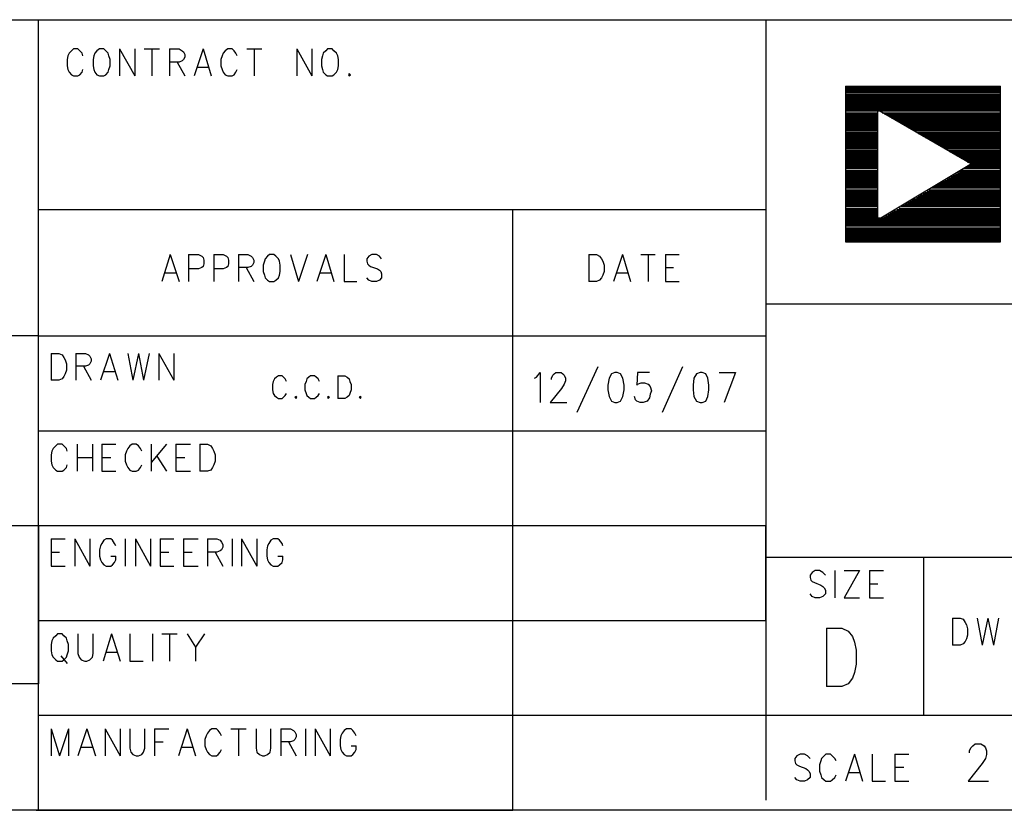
# Model space of a CAD drawing. Extents: x 11.9 to 28.1, y 10.8 to 21.2.
# Tile 15 of 23: x 24.4 to 26, y 10.8 to 12. Entities that reach past the tile are written whole.
import ezdxf

# ---------------------------------------------------------------- set-up
doc = ezdxf.new("R2010")
doc.units = 0
doc.header["$MEASUREMENT"] = 0
doc.layers.add('LAYNR1', color=2, linetype='Continuous')

msp = doc.modelspace()

# ---------------------------------------------------------------- linework, layer by layer
at = {"layer": 'LAYNR1', "color": 7}
for points in [[(23.388, 12.049), (28.092, 12.049)], [(24.442, 10.799), (24.442, 12.049)], [(25.592, 12.049), (25.592, 10.815)], [(24.488, 11.992), (24.487, 11.986), (24.487, 11.976)], [(24.512, 11.992), (24.511, 11.996), (24.507, 12), (24.504, 12.003), (24.497, 12.003), (24.494, 12), (24.49, 11.996), (24.488, 11.992)], [(24.529, 11.992), (24.528, 11.986), (24.528, 11.976)], [(24.538, 12.003), (24.534, 12), (24.531, 11.996), (24.529, 11.992)], [(24.553, 11.992), (24.552, 11.996), (24.548, 12), (24.545, 12.003), (24.538, 12.003)], [(24.555, 11.976), (24.555, 11.986), (24.553, 11.992)], [(24.57, 12.003), (24.57, 11.96)], [(24.57, 12.003), (24.594, 11.96)], [(24.594, 12.003), (24.594, 11.96)], [(24.609, 12.003), (24.633, 12.003)], [(24.621, 12.003), (24.621, 11.96)], [(24.649, 12.003), (24.649, 11.96)], [(24.649, 12.003), (24.664, 12.003), (24.669, 12), (24.671, 11.998), (24.673, 11.994), (24.673, 11.99), (24.671, 11.986), (24.669, 11.984), (24.664, 11.982), (24.649, 11.982)], [(24.702, 12.003), (24.688, 11.96)], [(24.702, 12.003), (24.715, 11.96)], [(24.732, 11.992), (24.73, 11.986), (24.73, 11.976)], [(24.756, 11.992), (24.754, 11.996), (24.751, 12), (24.748, 12.003), (24.741, 12.003), (24.737, 12), (24.734, 11.996), (24.732, 11.992)], [(24.771, 12.003), (24.795, 12.003)], [(24.783, 12.003), (24.783, 11.96)], [(24.85, 12.003), (24.85, 11.96)], [(24.85, 12.003), (24.874, 11.96)], [(24.874, 12.003), (24.874, 11.96)], [(24.891, 11.992), (24.889, 11.986), (24.889, 11.976)], [(24.899, 12.003), (24.896, 12), (24.892, 11.996), (24.891, 11.992)], [(24.915, 11.992), (24.913, 11.996), (24.909, 12), (24.906, 12.003), (24.899, 12.003)], [(24.916, 11.976), (24.916, 11.986), (24.915, 11.992)], [(24.487, 11.976), (24.488, 11.97), (24.49, 11.966), (24.494, 11.962), (24.497, 11.96)], [(24.528, 11.976), (24.529, 11.97), (24.531, 11.966), (24.534, 11.962), (24.538, 11.96)], [(24.545, 11.96), (24.548, 11.962), (24.552, 11.966), (24.553, 11.97), (24.555, 11.976)], [(24.661, 11.982), (24.673, 11.96)], [(24.693, 11.974), (24.71, 11.974)], [(24.73, 11.976), (24.732, 11.97), (24.734, 11.966), (24.737, 11.962), (24.741, 11.96)], [(24.889, 11.976), (24.891, 11.97), (24.892, 11.966), (24.896, 11.962), (24.899, 11.96)], [(24.906, 11.96), (24.909, 11.962), (24.913, 11.966), (24.915, 11.97), (24.916, 11.976)], [(24.497, 11.96), (24.504, 11.96)], [(24.504, 11.96), (24.507, 11.962), (24.511, 11.966), (24.512, 11.97)], [(24.538, 11.96), (24.545, 11.96)], [(24.741, 11.96), (24.748, 11.96)], [(24.748, 11.96), (24.751, 11.962), (24.754, 11.966), (24.756, 11.97)], [(24.899, 11.96), (24.906, 11.96)], [(24.933, 11.964), (24.932, 11.962), (24.933, 11.96)], [(24.933, 11.96), (24.935, 11.962), (24.933, 11.964)], [(25.718, 11.944), (25.718, 11.698)], [(25.718, 11.944), (25.963, 11.944)], [(25.963, 11.698), (25.963, 11.944)], [(25.718, 11.942), (25.963, 11.942)], [(25.718, 11.94), (25.963, 11.94)], [(25.718, 11.938), (25.963, 11.938)], [(25.718, 11.936), (25.963, 11.936)], [(25.718, 11.934), (25.963, 11.934)], [(25.718, 11.931), (25.963, 11.931)], [(25.718, 11.929), (25.963, 11.929)], [(25.718, 11.927), (25.963, 11.927)], [(25.718, 11.925), (25.963, 11.925)], [(25.718, 11.923), (25.963, 11.923)], [(25.718, 11.921), (25.963, 11.921)], [(25.718, 11.919), (25.963, 11.919)], [(25.718, 11.917), (25.963, 11.917)], [(25.718, 11.915), (25.963, 11.915)], [(25.718, 11.913), (25.963, 11.913)], [(25.718, 11.911), (25.963, 11.911)], [(25.718, 11.909), (25.963, 11.909)], [(25.718, 11.907), (25.963, 11.907)], [(25.718, 11.905), (25.769, 11.905)], [(25.718, 11.902), (25.769, 11.902)], [(25.718, 11.9), (25.769, 11.9)], [(25.718, 11.898), (25.769, 11.898)], [(25.718, 11.896), (25.769, 11.896)], [(25.769, 11.735), (25.769, 11.905)], [(25.769, 11.905), (25.772, 11.905)], [(25.772, 11.905), (25.963, 11.905)], [(25.772, 11.905), (25.917, 11.821)], [(25.776, 11.902), (25.963, 11.902)], [(25.779, 11.9), (25.963, 11.9)], [(25.783, 11.898), (25.963, 11.898)], [(25.787, 11.896), (25.963, 11.896)], [(25.718, 11.894), (25.769, 11.894)], [(25.718, 11.892), (25.769, 11.892)], [(25.718, 11.89), (25.769, 11.89)], [(25.718, 11.888), (25.769, 11.888)], [(25.718, 11.886), (25.769, 11.886)], [(25.718, 11.884), (25.769, 11.884)], [(25.718, 11.882), (25.769, 11.882)], [(25.718, 11.88), (25.769, 11.88)], [(25.79, 11.894), (25.963, 11.894)], [(25.794, 11.892), (25.963, 11.892)], [(25.797, 11.89), (25.963, 11.89)], [(25.801, 11.888), (25.963, 11.888)], [(25.805, 11.886), (25.963, 11.886)], [(25.808, 11.884), (25.963, 11.884)], [(25.811, 11.882), (25.963, 11.882)], [(25.815, 11.88), (25.963, 11.88)], [(25.718, 11.878), (25.769, 11.878)], [(25.718, 11.876), (25.769, 11.876)], [(25.718, 11.874), (25.769, 11.874)], [(25.718, 11.871), (25.769, 11.871)], [(25.718, 11.869), (25.769, 11.869)], [(25.718, 11.867), (25.769, 11.867)], [(25.718, 11.865), (25.769, 11.865)], [(25.819, 11.878), (25.963, 11.878)], [(25.822, 11.876), (25.963, 11.876)], [(25.826, 11.874), (25.963, 11.874)], [(25.83, 11.871), (25.963, 11.871)], [(25.833, 11.869), (25.963, 11.869)], [(25.837, 11.867), (25.963, 11.867)], [(25.84, 11.865), (25.963, 11.865)], [(25.718, 11.863), (25.769, 11.863)], [(25.718, 11.861), (25.769, 11.861)], [(25.718, 11.859), (25.769, 11.859)], [(25.718, 11.857), (25.769, 11.857)], [(25.718, 11.855), (25.769, 11.855)], [(25.718, 11.853), (25.769, 11.853)], [(25.718, 11.851), (25.769, 11.851)], [(25.718, 11.849), (25.769, 11.849)], [(25.844, 11.863), (25.963, 11.863)], [(25.848, 11.861), (25.963, 11.861)], [(25.851, 11.859), (25.963, 11.859)], [(25.855, 11.857), (25.963, 11.857)], [(25.858, 11.855), (25.963, 11.855)], [(25.862, 11.853), (25.963, 11.853)], [(25.865, 11.851), (25.963, 11.851)], [(25.869, 11.849), (25.963, 11.849)], [(25.718, 11.847), (25.769, 11.847)], [(25.718, 11.845), (25.769, 11.845)], [(25.718, 11.842), (25.769, 11.842)], [(25.718, 11.84), (25.769, 11.84)], [(25.718, 11.838), (25.769, 11.838)], [(25.718, 11.836), (25.769, 11.836)], [(25.718, 11.834), (25.769, 11.834)], [(25.872, 11.847), (25.963, 11.847)], [(25.876, 11.845), (25.963, 11.845)], [(25.88, 11.842), (25.963, 11.842)], [(25.883, 11.84), (25.963, 11.84)], [(25.887, 11.838), (25.963, 11.838)], [(25.891, 11.836), (25.963, 11.836)], [(25.894, 11.834), (25.963, 11.834)], [(25.718, 11.832), (25.769, 11.832)], [(25.718, 11.83), (25.769, 11.83)], [(25.718, 11.828), (25.769, 11.828)], [(25.718, 11.826), (25.769, 11.826)], [(25.718, 11.824), (25.769, 11.824)], [(25.718, 11.822), (25.769, 11.822)], [(25.718, 11.82), (25.769, 11.82)], [(25.718, 11.818), (25.769, 11.818)], [(25.917, 11.821), (25.774, 11.735)], [(25.898, 11.832), (25.963, 11.832)], [(25.901, 11.83), (25.963, 11.83)], [(25.905, 11.828), (25.963, 11.828)], [(25.908, 11.826), (25.963, 11.826)], [(25.911, 11.824), (25.963, 11.824)], [(25.912, 11.818), (25.963, 11.818)], [(25.915, 11.822), (25.963, 11.822)], [(25.915, 11.82), (25.963, 11.82)], [(25.718, 11.816), (25.769, 11.816)], [(25.718, 11.814), (25.769, 11.814)], [(25.718, 11.811), (25.769, 11.811)], [(25.718, 11.809), (25.769, 11.809)], [(25.718, 11.807), (25.769, 11.807)], [(25.718, 11.805), (25.769, 11.805)], [(25.718, 11.803), (25.769, 11.803)], [(25.888, 11.803), (25.963, 11.803)], [(25.892, 11.805), (25.963, 11.805)], [(25.895, 11.807), (25.963, 11.807)], [(25.898, 11.809), (25.963, 11.809)], [(25.901, 11.811), (25.963, 11.811)], [(25.905, 11.814), (25.963, 11.814)], [(25.909, 11.816), (25.963, 11.816)], [(25.718, 11.801), (25.769, 11.801)], [(25.718, 11.799), (25.769, 11.799)], [(25.718, 11.797), (25.769, 11.797)], [(25.718, 11.795), (25.769, 11.795)], [(25.718, 11.793), (25.769, 11.793)], [(25.718, 11.791), (25.769, 11.791)], [(25.718, 11.789), (25.769, 11.789)], [(25.718, 11.787), (25.769, 11.787)], [(25.86, 11.787), (25.963, 11.787)], [(25.864, 11.789), (25.963, 11.789)], [(25.867, 11.791), (25.963, 11.791)], [(25.87, 11.793), (25.963, 11.793)], [(25.875, 11.795), (25.963, 11.795)], [(25.878, 11.797), (25.963, 11.797)], [(25.881, 11.799), (25.963, 11.799)], [(25.885, 11.801), (25.963, 11.801)], [(25.718, 11.785), (25.769, 11.785)], [(25.718, 11.783), (25.769, 11.783)], [(25.718, 11.78), (25.769, 11.78)], [(25.718, 11.778), (25.769, 11.778)], [(25.718, 11.776), (25.769, 11.776)], [(25.718, 11.774), (25.769, 11.774)], [(25.718, 11.772), (25.769, 11.772)], [(25.836, 11.772), (25.963, 11.772)], [(25.84, 11.774), (25.963, 11.774)], [(25.843, 11.776), (25.963, 11.776)], [(25.847, 11.778), (25.963, 11.778)], [(25.85, 11.78), (25.963, 11.78)], [(25.853, 11.783), (25.963, 11.783)], [(25.857, 11.785), (25.963, 11.785)], [(25.718, 11.77), (25.769, 11.77)], [(25.718, 11.768), (25.769, 11.768)], [(25.718, 11.766), (25.769, 11.766)], [(25.718, 11.764), (25.769, 11.764)], [(25.718, 11.762), (25.769, 11.762)], [(25.718, 11.76), (25.769, 11.76)], [(25.718, 11.758), (25.769, 11.758)], [(25.718, 11.756), (25.769, 11.756)], [(25.809, 11.756), (25.963, 11.756)], [(25.812, 11.758), (25.963, 11.758)], [(25.816, 11.76), (25.963, 11.76)], [(25.819, 11.762), (25.963, 11.762)], [(25.823, 11.764), (25.963, 11.764)], [(25.826, 11.766), (25.963, 11.766)], [(25.83, 11.768), (25.963, 11.768)], [(25.833, 11.77), (25.963, 11.77)], [(24.442, 11.749), (25.592, 11.749)], [(25.192, 10.799), (25.192, 11.749)], [(25.718, 11.754), (25.769, 11.754)], [(25.718, 11.751), (25.769, 11.751)], [(25.718, 11.749), (25.769, 11.749)], [(25.718, 11.747), (25.769, 11.747)], [(25.718, 11.745), (25.769, 11.745)], [(25.718, 11.743), (25.769, 11.743)], [(25.718, 11.741), (25.769, 11.741)], [(25.785, 11.741), (25.963, 11.741)], [(25.788, 11.743), (25.963, 11.743)], [(25.791, 11.745), (25.963, 11.745)], [(25.795, 11.747), (25.963, 11.747)], [(25.799, 11.749), (25.963, 11.749)], [(25.803, 11.751), (25.963, 11.751)], [(25.806, 11.754), (25.963, 11.754)], [(25.718, 11.739), (25.769, 11.739)], [(25.718, 11.737), (25.769, 11.737)], [(25.718, 11.735), (25.963, 11.735)], [(25.718, 11.733), (25.963, 11.733)], [(25.718, 11.731), (25.963, 11.731)], [(25.718, 11.729), (25.963, 11.729)], [(25.718, 11.727), (25.963, 11.727)], [(25.718, 11.725), (25.963, 11.725)], [(25.774, 11.735), (25.769, 11.735)], [(25.778, 11.737), (25.963, 11.737)], [(25.781, 11.739), (25.963, 11.739)], [(25.718, 11.723), (25.963, 11.723)], [(25.718, 11.72), (25.963, 11.72)], [(25.718, 11.718), (25.963, 11.718)], [(25.718, 11.716), (25.963, 11.716)], [(25.718, 11.714), (25.963, 11.714)], [(25.718, 11.712), (25.963, 11.712)], [(25.718, 11.71), (25.963, 11.71)], [(25.718, 11.708), (25.963, 11.708)], [(25.718, 11.706), (25.963, 11.706)], [(25.718, 11.704), (25.963, 11.704)], [(25.718, 11.702), (25.963, 11.702)], [(25.718, 11.7), (25.963, 11.7)], [(25.718, 11.698), (25.963, 11.698)], [(25.718, 11.698), (25.963, 11.698)], [(24.65, 11.678), (24.637, 11.635)], [(24.65, 11.678), (24.664, 11.635)], [(24.679, 11.678), (24.679, 11.635)], [(24.679, 11.678), (24.695, 11.678), (24.7, 11.675), (24.702, 11.673), (24.703, 11.669), (24.703, 11.663), (24.702, 11.659), (24.7, 11.657), (24.695, 11.655), (24.679, 11.655)], [(24.719, 11.678), (24.719, 11.635)], [(24.719, 11.678), (24.734, 11.678), (24.739, 11.675), (24.741, 11.673), (24.742, 11.669), (24.742, 11.663), (24.741, 11.659), (24.739, 11.657), (24.734, 11.655), (24.719, 11.655)], [(24.758, 11.678), (24.758, 11.635)], [(24.758, 11.678), (24.773, 11.678), (24.778, 11.675), (24.78, 11.673), (24.782, 11.669), (24.782, 11.665), (24.78, 11.661), (24.778, 11.659), (24.773, 11.657), (24.758, 11.657)], [(24.807, 11.678), (24.804, 11.675), (24.8, 11.671), (24.799, 11.667)], [(24.823, 11.667), (24.821, 11.671), (24.817, 11.675), (24.814, 11.678), (24.807, 11.678)], [(24.84, 11.678), (24.853, 11.635)], [(24.867, 11.678), (24.853, 11.635)], [(24.896, 11.678), (24.882, 11.635)], [(24.896, 11.678), (24.909, 11.635)], [(24.925, 11.678), (24.925, 11.635)], [(24.984, 11.671), (24.981, 11.675), (24.976, 11.678), (24.969, 11.678), (24.964, 11.675), (24.961, 11.671), (24.961, 11.667)], [(25.312, 11.678), (25.312, 11.635)], [(25.312, 11.678), (25.324, 11.678), (25.329, 11.675), (25.332, 11.671), (25.334, 11.667)], [(25.365, 11.678), (25.351, 11.635)], [(25.365, 11.678), (25.378, 11.635)], [(25.394, 11.678), (25.417, 11.678)], [(25.406, 11.678), (25.406, 11.635)], [(25.433, 11.678), (25.433, 11.635)], [(25.433, 11.678), (25.455, 11.678)], [(24.799, 11.667), (24.797, 11.661), (24.797, 11.651)], [(24.824, 11.651), (24.824, 11.661), (24.823, 11.667)], [(24.961, 11.667), (24.962, 11.663), (24.964, 11.661), (24.967, 11.659), (24.978, 11.655), (24.981, 11.653), (24.983, 11.651)], [(25.334, 11.667), (25.336, 11.661), (25.336, 11.651)], [(24.642, 11.649), (24.659, 11.649)], [(24.77, 11.657), (24.782, 11.635)], [(24.797, 11.651), (24.799, 11.645), (24.8, 11.641), (24.804, 11.637), (24.807, 11.635)], [(24.814, 11.635), (24.817, 11.637), (24.821, 11.641), (24.823, 11.645), (24.824, 11.651)], [(24.887, 11.649), (24.904, 11.649)], [(24.983, 11.651), (24.984, 11.647), (24.984, 11.641), (24.981, 11.637), (24.976, 11.635)], [(25.336, 11.651), (25.334, 11.645), (25.332, 11.641), (25.329, 11.637), (25.324, 11.635)], [(25.356, 11.649), (25.373, 11.649)], [(25.433, 11.657), (25.446, 11.657)], [(24.807, 11.635), (24.814, 11.635)], [(24.925, 11.635), (24.945, 11.635)], [(24.969, 11.635), (24.964, 11.637), (24.961, 11.641)], [(24.976, 11.635), (24.969, 11.635)], [(25.324, 11.635), (25.312, 11.635)], [(25.433, 11.635), (25.455, 11.635)], [(28.088, 11.599), (25.592, 11.599)], [(25.592, 11.599), (25.592, 11.199)], [(24.442, 11.549), (23.392, 11.549)], [(24.442, 11.549), (25.592, 11.549)], [(24.462, 11.521), (24.462, 11.479)], [(24.462, 11.521), (24.474, 11.521), (24.479, 11.519), (24.482, 11.515), (24.484, 11.511)], [(24.484, 11.511), (24.486, 11.505), (24.486, 11.495)], [(24.501, 11.521), (24.501, 11.479)], [(24.501, 11.521), (24.516, 11.521), (24.521, 11.519), (24.523, 11.517), (24.525, 11.513), (24.525, 11.509), (24.523, 11.505), (24.521, 11.503), (24.516, 11.501), (24.501, 11.501)], [(24.554, 11.521), (24.54, 11.479)], [(24.554, 11.521), (24.567, 11.479)], [(24.583, 11.521), (24.591, 11.479)], [(24.6, 11.521), (24.591, 11.479)], [(24.6, 11.521), (24.608, 11.479)], [(24.617, 11.521), (24.608, 11.479)], [(24.632, 11.521), (24.632, 11.479)], [(24.632, 11.521), (24.656, 11.479)], [(24.656, 11.521), (24.656, 11.479)], [(24.486, 11.495), (24.484, 11.489), (24.482, 11.485), (24.479, 11.481), (24.474, 11.479)], [(24.513, 11.501), (24.525, 11.479)], [(24.545, 11.493), (24.562, 11.493)], [(25.229, 11.484), (25.235, 11.491)], [(25.235, 11.491), (25.235, 11.444)], [(25.257, 11.489), (25.26, 11.491)], [(25.26, 11.491), (25.268, 11.491)], [(25.268, 11.491), (25.271, 11.489)], [(25.326, 11.5), (25.293, 11.428)], [(25.353, 11.491), (25.348, 11.489)], [(25.357, 11.491), (25.353, 11.491)], [(25.362, 11.489), (25.357, 11.491)], [(25.389, 11.491), (25.388, 11.471)], [(25.408, 11.491), (25.389, 11.491)], [(25.46, 11.5), (25.428, 11.428)], [(25.488, 11.491), (25.482, 11.489)], [(25.491, 11.491), (25.488, 11.491)], [(25.497, 11.489), (25.491, 11.491)], [(25.518, 11.491), (25.544, 11.491)], [(25.544, 11.491), (25.526, 11.444)], [(24.474, 11.479), (24.462, 11.479)], [(24.813, 11.477), (24.812, 11.472), (24.812, 11.464)], [(24.834, 11.477), (24.832, 11.481), (24.829, 11.484), (24.827, 11.486), (24.821, 11.486), (24.818, 11.484), (24.815, 11.481), (24.813, 11.477)], [(24.865, 11.477), (24.863, 11.472), (24.863, 11.464)], [(24.886, 11.477), (24.884, 11.481), (24.881, 11.484), (24.878, 11.486), (24.872, 11.486), (24.869, 11.484), (24.866, 11.481), (24.865, 11.477)], [(24.915, 11.486), (24.915, 11.45)], [(24.915, 11.486), (24.926, 11.486), (24.93, 11.484), (24.933, 11.481), (24.934, 11.477)], [(24.934, 11.477), (24.936, 11.472), (24.936, 11.464)], [(25.226, 11.482), (25.229, 11.484)], [(25.253, 11.482), (25.255, 11.487)], [(25.253, 11.48), (25.253, 11.482)], [(25.255, 11.487), (25.257, 11.489)], [(25.271, 11.489), (25.273, 11.487)], [(25.273, 11.487), (25.275, 11.482)], [(25.275, 11.478), (25.273, 11.473)], [(25.275, 11.482), (25.275, 11.478)], [(25.344, 11.482), (25.342, 11.471)], [(25.348, 11.489), (25.344, 11.482)], [(25.366, 11.482), (25.362, 11.489)], [(25.368, 11.471), (25.366, 11.482)], [(25.478, 11.482), (25.477, 11.471)], [(25.482, 11.489), (25.478, 11.482)], [(25.5, 11.482), (25.497, 11.489)], [(25.502, 11.471), (25.5, 11.482)], [(24.812, 11.464), (24.813, 11.458), (24.815, 11.455), (24.818, 11.452), (24.821, 11.45)], [(24.863, 11.464), (24.865, 11.458), (24.866, 11.455), (24.869, 11.452), (24.872, 11.45)], [(24.936, 11.464), (24.934, 11.458), (24.933, 11.455), (24.93, 11.452), (24.926, 11.45)], [(25.269, 11.466), (25.251, 11.444)], [(25.273, 11.473), (25.269, 11.466)], [(25.342, 11.471), (25.342, 11.464)], [(25.342, 11.464), (25.344, 11.453)], [(25.366, 11.453), (25.368, 11.464)], [(25.368, 11.464), (25.368, 11.471)], [(25.388, 11.471), (25.389, 11.473)], [(25.389, 11.473), (25.395, 11.475)], [(25.395, 11.475), (25.4, 11.475)], [(25.4, 11.475), (25.406, 11.473)], [(25.406, 11.473), (25.409, 11.469)], [(25.409, 11.469), (25.411, 11.462)], [(25.411, 11.462), (25.409, 11.457)], [(25.477, 11.471), (25.477, 11.464)], [(25.477, 11.464), (25.478, 11.453)], [(25.5, 11.453), (25.502, 11.464)], [(25.502, 11.464), (25.502, 11.471)], [(24.821, 11.45), (24.827, 11.45)], [(24.827, 11.45), (24.829, 11.452), (24.832, 11.455), (24.834, 11.458)], [(24.849, 11.453), (24.847, 11.452), (24.849, 11.45)], [(24.849, 11.45), (24.85, 11.452), (24.849, 11.453)], [(24.872, 11.45), (24.878, 11.45)], [(24.878, 11.45), (24.881, 11.452), (24.884, 11.455), (24.886, 11.458)], [(24.9, 11.453), (24.899, 11.452), (24.9, 11.45)], [(24.9, 11.45), (24.902, 11.452), (24.9, 11.453)], [(24.926, 11.45), (24.915, 11.45)], [(24.951, 11.453), (24.949, 11.452), (24.951, 11.45)], [(24.951, 11.45), (24.952, 11.452), (24.951, 11.453)], [(25.251, 11.444), (25.277, 11.444)], [(25.344, 11.453), (25.348, 11.446)], [(25.348, 11.446), (25.353, 11.444)], [(25.353, 11.444), (25.357, 11.444)], [(25.357, 11.444), (25.362, 11.446)], [(25.362, 11.446), (25.366, 11.453)], [(25.386, 11.448), (25.384, 11.453)], [(25.388, 11.446), (25.386, 11.448)], [(25.393, 11.444), (25.388, 11.446)], [(25.398, 11.444), (25.393, 11.444)], [(25.404, 11.446), (25.398, 11.444)], [(25.408, 11.451), (25.404, 11.446)], [(25.409, 11.457), (25.408, 11.451)], [(25.478, 11.453), (25.482, 11.446)], [(25.482, 11.446), (25.488, 11.444)], [(25.488, 11.444), (25.491, 11.444)], [(25.491, 11.444), (25.497, 11.446)], [(25.497, 11.446), (25.5, 11.453)], [(24.442, 11.399), (25.592, 11.399)], [(24.463, 11.367), (24.462, 11.361), (24.462, 11.351)], [(24.487, 11.367), (24.486, 11.371), (24.482, 11.375), (24.479, 11.378), (24.472, 11.378), (24.469, 11.375), (24.465, 11.371), (24.463, 11.367)], [(24.503, 11.378), (24.503, 11.335)], [(24.527, 11.378), (24.527, 11.335)], [(24.542, 11.378), (24.542, 11.335)], [(24.542, 11.378), (24.564, 11.378)], [(24.581, 11.367), (24.579, 11.361), (24.579, 11.351)], [(24.605, 11.367), (24.603, 11.371), (24.6, 11.375), (24.596, 11.378), (24.59, 11.378), (24.586, 11.375), (24.583, 11.371), (24.581, 11.367)], [(24.62, 11.378), (24.62, 11.335)], [(24.644, 11.378), (24.62, 11.349)], [(24.659, 11.378), (24.659, 11.335)], [(24.659, 11.378), (24.682, 11.378)], [(24.697, 11.378), (24.697, 11.335)], [(24.697, 11.378), (24.709, 11.378), (24.714, 11.375), (24.717, 11.371), (24.719, 11.367)], [(24.719, 11.367), (24.721, 11.361), (24.721, 11.351)], [(24.462, 11.351), (24.463, 11.345), (24.465, 11.341), (24.469, 11.337), (24.472, 11.335)], [(24.503, 11.357), (24.527, 11.357)], [(24.542, 11.357), (24.556, 11.357)], [(24.579, 11.351), (24.581, 11.345), (24.583, 11.341), (24.586, 11.337), (24.59, 11.335)], [(24.629, 11.359), (24.644, 11.335)], [(24.659, 11.357), (24.673, 11.357)], [(24.721, 11.351), (24.719, 11.345), (24.717, 11.341), (24.714, 11.337), (24.709, 11.335)], [(24.472, 11.335), (24.479, 11.335)], [(24.479, 11.335), (24.482, 11.337), (24.486, 11.341), (24.487, 11.345)], [(24.542, 11.335), (24.564, 11.335)], [(24.59, 11.335), (24.596, 11.335)], [(24.596, 11.335), (24.6, 11.337), (24.603, 11.341), (24.605, 11.345)], [(24.659, 11.335), (24.682, 11.335)], [(24.709, 11.335), (24.697, 11.335)], [(24.442, 11.249), (23.392, 11.249)], [(25.592, 11.249), (24.442, 11.249)], [(24.442, 11.249), (24.442, 10.999)], [(25.592, 11.099), (25.592, 11.249)], [(24.462, 11.228), (24.462, 11.185)], [(24.462, 11.228), (24.484, 11.228)], [(24.499, 11.228), (24.499, 11.185)], [(24.499, 11.228), (24.523, 11.185)], [(24.523, 11.228), (24.523, 11.185)], [(24.564, 11.217), (24.562, 11.221), (24.559, 11.226), (24.556, 11.228), (24.549, 11.228), (24.545, 11.226), (24.542, 11.221), (24.54, 11.217)], [(24.579, 11.228), (24.579, 11.185)], [(24.595, 11.228), (24.595, 11.185)], [(24.595, 11.228), (24.619, 11.185)], [(24.619, 11.228), (24.619, 11.185)], [(24.634, 11.228), (24.634, 11.185)], [(24.634, 11.228), (24.656, 11.228)], [(24.671, 11.228), (24.671, 11.185)], [(24.671, 11.228), (24.694, 11.228)], [(24.709, 11.228), (24.709, 11.185)], [(24.709, 11.228), (24.724, 11.228), (24.729, 11.226), (24.731, 11.223), (24.733, 11.219), (24.733, 11.215), (24.731, 11.211), (24.729, 11.209), (24.724, 11.207), (24.709, 11.207)], [(24.748, 11.228), (24.748, 11.185)], [(24.763, 11.228), (24.763, 11.185)], [(24.763, 11.228), (24.787, 11.185)], [(24.787, 11.228), (24.787, 11.185)], [(24.828, 11.217), (24.827, 11.221), (24.823, 11.226), (24.82, 11.228), (24.813, 11.228), (24.809, 11.226), (24.806, 11.221), (24.804, 11.217)], [(24.54, 11.217), (24.538, 11.211), (24.538, 11.201)], [(24.804, 11.217), (24.803, 11.211), (24.803, 11.201)], [(24.462, 11.207), (24.475, 11.207)], [(24.538, 11.201), (24.54, 11.195), (24.542, 11.191), (24.545, 11.187), (24.549, 11.185)], [(24.556, 11.185), (24.559, 11.187), (24.562, 11.191), (24.564, 11.195), (24.564, 11.201)], [(24.556, 11.201), (24.564, 11.201)], [(24.634, 11.207), (24.648, 11.207)], [(24.671, 11.207), (24.685, 11.207)], [(24.721, 11.207), (24.733, 11.185)], [(24.803, 11.201), (24.804, 11.195), (24.806, 11.191), (24.809, 11.187), (24.813, 11.185)], [(24.82, 11.185), (24.823, 11.187), (24.827, 11.191), (24.828, 11.195), (24.828, 11.201)], [(24.82, 11.201), (24.828, 11.201)], [(25.592, 11.199), (28.092, 11.199)], [(25.842, 10.949), (25.842, 11.199)], [(24.462, 11.185), (24.484, 11.185)], [(24.549, 11.185), (24.556, 11.185)], [(24.634, 11.185), (24.656, 11.185)], [(24.671, 11.185), (24.694, 11.185)], [(24.813, 11.185), (24.82, 11.185)], [(25.686, 11.171), (25.682, 11.175), (25.677, 11.178), (25.67, 11.178), (25.665, 11.175), (25.662, 11.171), (25.662, 11.167)], [(25.662, 11.167), (25.663, 11.163), (25.665, 11.161), (25.669, 11.159), (25.679, 11.155), (25.682, 11.153), (25.684, 11.151)], [(25.701, 11.178), (25.701, 11.135)], [(25.74, 11.178), (25.716, 11.135)], [(25.716, 11.178), (25.74, 11.178)], [(25.756, 11.178), (25.756, 11.135)], [(25.756, 11.178), (25.778, 11.178)], [(25.684, 11.151), (25.686, 11.147), (25.686, 11.141), (25.682, 11.137), (25.677, 11.135)], [(25.756, 11.157), (25.769, 11.157)], [(25.67, 11.135), (25.665, 11.137), (25.662, 11.141)], [(25.677, 11.135), (25.67, 11.135)], [(25.716, 11.135), (25.74, 11.135)], [(25.756, 11.135), (25.778, 11.135)], [(25.887, 11.103), (25.887, 11.06)], [(25.887, 11.103), (25.899, 11.103), (25.904, 11.101), (25.907, 11.096), (25.909, 11.092)], [(25.926, 11.103), (25.934, 11.06)], [(25.943, 11.103), (25.934, 11.06)], [(25.943, 11.103), (25.952, 11.06)], [(25.96, 11.103), (25.952, 11.06)], [(24.442, 10.949), (24.442, 11.099)], [(24.442, 11.099), (25.592, 11.099)], [(25.688, 11.087), (25.688, 10.995)], [(25.688, 11.087), (25.712, 11.087), (25.722, 11.082)], [(25.909, 11.092), (25.911, 11.086), (25.911, 11.076)], [(24.472, 11.078), (24.469, 11.075), (24.465, 11.071), (24.463, 11.067)], [(24.487, 11.067), (24.486, 11.071), (24.482, 11.075), (24.479, 11.078), (24.472, 11.078)], [(24.504, 11.078), (24.504, 11.047), (24.506, 11.041), (24.509, 11.037), (24.515, 11.035)], [(24.518, 11.035), (24.523, 11.037), (24.527, 11.041), (24.528, 11.047), (24.528, 11.078)], [(24.557, 11.078), (24.544, 11.035)], [(24.557, 11.078), (24.571, 11.035)], [(24.586, 11.078), (24.586, 11.035)], [(24.622, 11.078), (24.622, 11.035)], [(24.637, 11.078), (24.661, 11.078)], [(24.649, 11.078), (24.649, 11.035)], [(24.677, 11.078), (24.69, 11.057), (24.69, 11.035)], [(24.704, 11.078), (24.69, 11.057)], [(25.722, 11.082), (25.729, 11.074)], [(25.729, 11.074), (25.732, 11.065)], [(25.911, 11.076), (25.909, 11.07), (25.907, 11.066), (25.904, 11.062), (25.899, 11.06)], [(24.463, 11.067), (24.462, 11.061), (24.462, 11.051)], [(24.489, 11.051), (24.489, 11.061), (24.487, 11.067)], [(25.732, 11.065), (25.735, 11.052), (25.735, 11.03)], [(25.899, 11.06), (25.887, 11.06)], [(24.462, 11.051), (24.463, 11.045), (24.465, 11.041), (24.469, 11.037), (24.472, 11.035)], [(24.477, 11.043), (24.487, 11.031)], [(24.479, 11.035), (24.482, 11.037), (24.486, 11.041), (24.487, 11.045), (24.489, 11.051)], [(24.549, 11.049), (24.566, 11.049)], [(24.472, 11.035), (24.479, 11.035)], [(24.515, 11.035), (24.518, 11.035)], [(24.586, 11.035), (24.607, 11.035)], [(25.735, 11.03), (25.732, 11.017), (25.729, 11.008), (25.722, 10.999), (25.712, 10.995)], [(24.442, 10.999), (23.388, 10.999)], [(25.712, 10.995), (25.688, 10.995)], [(28.092, 10.949), (24.442, 10.949)], [(24.462, 10.928), (24.462, 10.885)], [(24.462, 10.928), (24.475, 10.885)], [(24.489, 10.928), (24.475, 10.885)], [(24.489, 10.928), (24.489, 10.885)], [(24.518, 10.928), (24.504, 10.885)], [(24.518, 10.928), (24.532, 10.885)], [(24.547, 10.928), (24.547, 10.885)], [(24.547, 10.928), (24.571, 10.885)], [(24.571, 10.928), (24.571, 10.885)], [(24.586, 10.928), (24.586, 10.897), (24.588, 10.891), (24.591, 10.887), (24.596, 10.885)], [(24.6, 10.885), (24.605, 10.887), (24.608, 10.891), (24.61, 10.897), (24.61, 10.928)], [(24.625, 10.928), (24.625, 10.885)], [(24.625, 10.928), (24.648, 10.928)], [(24.677, 10.928), (24.663, 10.885)], [(24.677, 10.928), (24.69, 10.885)], [(24.707, 10.917), (24.705, 10.911), (24.705, 10.901)], [(24.731, 10.917), (24.729, 10.921), (24.726, 10.925), (24.723, 10.928), (24.716, 10.928), (24.712, 10.925), (24.709, 10.921), (24.707, 10.917)], [(24.746, 10.928), (24.77, 10.928)], [(24.758, 10.928), (24.758, 10.885)], [(24.786, 10.928), (24.786, 10.897), (24.787, 10.891), (24.791, 10.887), (24.796, 10.885)], [(24.799, 10.885), (24.804, 10.887), (24.808, 10.891), (24.809, 10.897), (24.809, 10.928)], [(24.825, 10.928), (24.825, 10.885)], [(24.825, 10.928), (24.84, 10.928), (24.845, 10.925), (24.847, 10.923), (24.849, 10.919), (24.849, 10.915), (24.847, 10.911), (24.845, 10.909), (24.84, 10.907), (24.825, 10.907)], [(24.864, 10.928), (24.864, 10.885)], [(24.879, 10.928), (24.879, 10.885)], [(24.879, 10.928), (24.903, 10.885)], [(24.903, 10.928), (24.903, 10.885)], [(24.92, 10.917), (24.919, 10.911), (24.919, 10.901)], [(24.944, 10.917), (24.942, 10.921), (24.939, 10.925), (24.936, 10.928), (24.929, 10.928), (24.925, 10.925), (24.922, 10.921), (24.92, 10.917)], [(24.625, 10.907), (24.639, 10.907)], [(24.705, 10.901), (24.707, 10.895), (24.709, 10.891), (24.712, 10.887), (24.716, 10.885)], [(24.837, 10.907), (24.849, 10.885)], [(24.919, 10.901), (24.92, 10.895), (24.922, 10.891), (24.925, 10.887), (24.929, 10.885)], [(24.936, 10.885), (24.939, 10.887), (24.942, 10.891), (24.944, 10.895), (24.944, 10.901)], [(24.936, 10.901), (24.944, 10.901)], [(25.937, 10.901), (25.939, 10.898), (25.941, 10.893), (25.941, 10.887), (25.939, 10.881), (25.934, 10.873), (25.912, 10.845)], [(25.914, 10.89), (25.914, 10.893), (25.916, 10.898), (25.919, 10.901)], [(25.919, 10.901), (25.923, 10.904), (25.932, 10.904), (25.937, 10.901)], [(24.509, 10.899), (24.527, 10.899)], [(24.596, 10.885), (24.6, 10.885)], [(24.668, 10.899), (24.685, 10.899)], [(24.716, 10.885), (24.723, 10.885)], [(24.723, 10.885), (24.726, 10.887), (24.729, 10.891), (24.731, 10.895)], [(24.796, 10.885), (24.799, 10.885)], [(24.929, 10.885), (24.936, 10.885)], [(25.662, 10.881), (25.658, 10.885), (25.653, 10.888), (25.646, 10.888), (25.641, 10.885), (25.638, 10.881), (25.638, 10.877)], [(25.703, 10.877), (25.701, 10.881), (25.697, 10.885), (25.694, 10.888), (25.687, 10.888), (25.684, 10.885), (25.68, 10.881), (25.679, 10.877)], [(25.732, 10.888), (25.718, 10.845)], [(25.732, 10.888), (25.745, 10.845)], [(25.76, 10.888), (25.76, 10.845)], [(25.796, 10.888), (25.796, 10.845)], [(25.796, 10.888), (25.818, 10.888)], [(25.638, 10.877), (25.639, 10.873), (25.641, 10.871), (25.645, 10.869), (25.655, 10.865), (25.658, 10.863), (25.66, 10.861)], [(25.679, 10.877), (25.677, 10.871), (25.677, 10.861)], [(25.66, 10.861), (25.662, 10.857), (25.662, 10.851), (25.658, 10.847), (25.653, 10.845)], [(25.677, 10.861), (25.679, 10.855), (25.68, 10.851), (25.684, 10.847), (25.687, 10.845)], [(25.694, 10.845), (25.697, 10.847), (25.701, 10.851), (25.703, 10.855)], [(25.723, 10.859), (25.74, 10.859)], [(25.796, 10.867), (25.81, 10.867)], [(25.646, 10.845), (25.641, 10.847), (25.638, 10.851)], [(25.653, 10.845), (25.646, 10.845)], [(25.687, 10.845), (25.694, 10.845)], [(25.76, 10.845), (25.781, 10.845)], [(25.796, 10.845), (25.818, 10.845)], [(25.912, 10.845), (25.944, 10.845)], [(28.092, 10.799), (11.892, 10.799)], [(28.088, 10.799), (23.388, 10.799)], [(24.438, 10.799), (25.192, 10.799)]]:
    msp.add_lwpolyline(points, dxfattribs=at)

doc.saveas('drawing.dxf')
